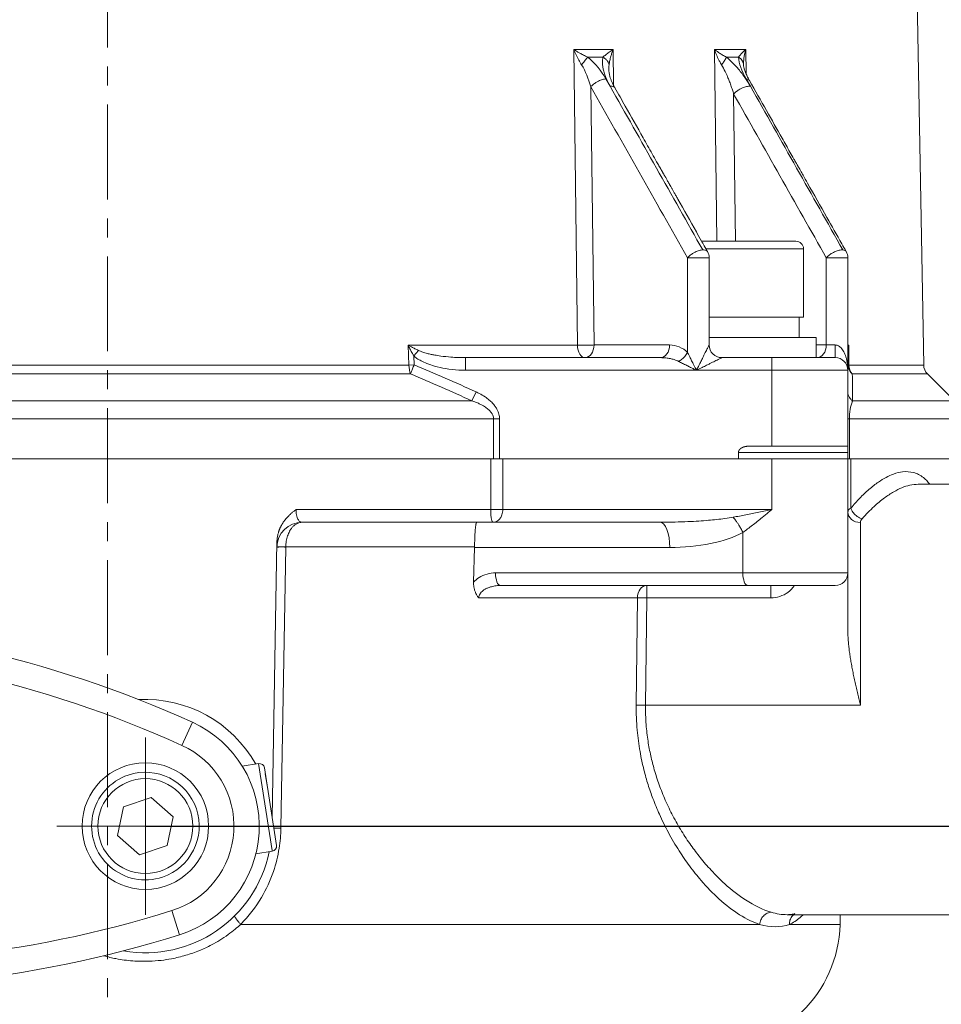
# Model space of a CAD drawing. Header units: millimetres. Extents: x -104 to 382, y -287 to 234.
# Tile 38 of 46: x -7 to 66, y 38 to 116. Entities that reach past the tile are written whole.
import ezdxf

# ---------------------------------------------------------------- set-up
doc = ezdxf.new("R2010")
doc.units = ezdxf.units.MM
for name, pattern in [('K5LT_AXLED', [12, 7.5, -1.5, 1.5, -1.5]), ('K5LT_BASIC', [0]), ('K5LT_THIN', [0])]:
    doc.linetypes.add(name, pattern=pattern)
doc.styles.add('KDIMTEXTSTYLE', font='GOST_AU.SHX', dxfattribs={"width": 0.96, "oblique": 15, "height": 5})
doc.dimstyles.new('KDIMSTYLE (1.00)', dxfattribs={"dimtxt": 5, "dimasz": 1, "dimexe": 2, "dimexo": 0, "dimgap": 1, "dimtad": 1, "dimtxsty": 'KDIMTEXTSTYLE', "dimsah": 1, "dimcen": 0, "dimdle": 1, "dimadec": 0, "dimazin": 0, "dimtfac": 0.667, "dimtmove": 0, "dimatfit": 3, "dimfxl": 1, "dimtvp": 1, "dimtolj": 1, "dimtzin": 0, "dimarcsym": 0})

# ---------------------------------------------------------------- blocks, each defined once
blk = doc.blocks.new('KDIMARROW_01')
blk.add_hatch(color=0).paths.add_polyline_path([(0, 0), (-5, 0.658), (-4.5, 0), (-5, -0.658)])
at = {"color": 0, "linetype": 'K5LT_THIN', "lineweight": 18}
for p, q in [((-4.5, 0), (-5, 0.658)), ((-5, 0.658), (0, 0)), ((0, 0), (-5, -0.658)), ((-5, -0.658), (-4.5, 0)), ((0, 0), (-1, 0))]:
    blk.add_line(p, q, dxfattribs=at)
blk = doc.blocks.new('U1')
at = {"color": 30, "linetype": 'K5LT_AXLED', "lineweight": 18, "true_color": 0xff8000}
for q in [(3, 59.5), (-4, 52.5), (10, 52.5), (3, 45.5)]:
    blk.add_line((3, 52.5), q, dxfattribs=at)

msp = doc.modelspace()

# ---------------------------------------------------------------- linework, layer by layer
at = {"color": 30, "linetype": 'K5LT_AXLED', "lineweight": 18, "true_color": 0xff8000}
msp.add_line((0, -18), (0, 217.5), dxfattribs=at)
at = {"color": 150, "linetype": 'K5LT_BASIC', "lineweight": 20, "true_color": 0x0080ff}
for p, q in [((62.49, 203.64), (64.493, 88.904)), ((39.615, 112.212), (39.615, 112.222)), ((39.617, 112.178), (39.616, 112.211)), ((50.251, 112.627), (50.251, 112.627)), ((50.252, 112.624), (50.251, 112.627)), ((50.252, 112.624), (50.251, 112.627)), ((50.252, 112.619), (50.252, 112.624)), ((50.253, 112.603), (50.252, 112.619)), ((50.729, 111.388), (50.729, 111.388)), ((40.096, 110.81), (40.096, 110.81)), ((46.945, 98.7), (47.5, 98.7)), ((54.4, 98.7), (46.945, 98.7)), ((55, 98.1), (55, 92.7)), ((47.409, 97.879), (47.411, 97.876)), ((47.54, 97.388), (47.54, 90.5)), ((58.369, 97.879), (58.37, 97.877)), ((58.5, 88.5), (58.5, 97.388)), ((55, 92.7), (47.54, 92.7)), ((54.65, 91.1), (54.65, 92.7)), ((56, 91.1), (47.54, 91.1)), ((56, 89.5), (56, 91.1)), ((43.711, 89.5), (28.298, 89.5)), ((52.5, 89.5), (48.54, 89.5)), ((57.5, 89.5), (52.5, 89.5)), ((58.5, 88.5), (58.5, 88.921)), ((58.5, 88.5), (58.5, 88.501)), ((58.5, 82.5), (58.5, 88.5)), ((64.786, 88.214), (66.914, 86.086)), ((50.615, 82.5), (52.5, 82.5)), ((52.5, 82.5), (58.5, 82.5)), ((58.5, 82), (58.5, 82.5)), ((49.852, 81.5), (49.852, 82)), ((58.5, 82), (58.5, 81.5)), ((31.242, 81.5), (30.283, 81.5)), ((49.852, 81.5), (52.5, 81.5)), ((52.5, 81.5), (58.5, 81.5)), ((58.5, 81.5), (58.5, 77.5)), ((58.745, 81.5), (58.5, 81.5)), ((64.045, 79.498), (64.052, 79.498)), ((64.045, 79.498), (64.045, 79.498)), ((66.874, 79.5), (64.052, 79.5)), ((58.5, 77.302), (58.5, 77.5)), ((58.5, 77.5), (58.5, 77.5)), ((58.5, 77.5), (58.5, 72.5)), ((15.386, 76.5), (30.467, 76.5)), ((30.467, 76.5), (43.666, 76.5)), ((13.393, 74.944), (13.013, 53.185)), ((28.93, 71.769), (29.012, 74.5)), ((58.5, 67.969), (58.5, 72.5)), ((31.047, 71.5), (50.587, 71.5)), ((50.587, 71.5), (52.596, 71.5)), ((52.596, 71.5), (52.596, 71.5)), ((52.596, 71.5), (52.596, 71.5)), ((52.596, 71.5), (52.596, 71.5)), ((52.596, 71.5), (52.596, 71.5)), ((52.596, 71.5), (52.596, 71.5)), ((52.596, 71.5), (52.597, 71.5)), ((52.597, 71.5), (57.5, 71.5)), ((11.949, 57.432), (10.656, 57.231)), ((13.357, 50.972), (12.406, 57.098)), ((12.477, 56.638), (12.616, 55.745)), ((1.27, 54.029), (3.459, 54.763)), ((3.459, 54.763), (5.19, 53.234)), ((0.81, 51.766), (1.27, 54.029)), ((5.19, 53.234), (4.73, 50.971)), ((2.541, 50.237), (0.81, 51.766)), ((4.73, 50.971), (2.541, 50.237)), ((13.023, 50.515), (11.731, 50.314)), ((53.696, 45.501), (53.696, 45.501)), ((74, 45.5), (53.696, 45.5)), ((57.886, 44.738), (57.906, 45.5))]:
    msp.add_line(p, q, dxfattribs=at)
at = {"color": 7, "linetype": 'K5LT_THIN', "lineweight": 18}
for p, q in [((39.95, 113.839), (36.848, 113.839)), ((36.848, 113.839), (37.138, 90.483)), ((39.985, 111.018), (39.95, 113.839)), ((47.964, 113.839), (48.152, 98.7)), ((50.436, 113.839), (47.964, 113.839)), ((50.46, 111.92), (50.436, 113.839)), ((37.947, 113.234), (39.155, 113.234)), ((48.907, 113.234), (49.869, 113.234)), ((39.615, 112.212), (39.615, 112.222)), ((39.616, 112.178), (39.615, 112.212)), ((50.252, 112.624), (50.251, 112.627)), ((50.252, 112.624), (50.251, 112.627)), ((50.252, 112.619), (50.252, 112.624)), ((50.252, 112.603), (50.252, 112.619)), ((39.713, 110.944), (39.386, 111.521)), ((50.471, 111.521), (50.797, 110.944)), ((50.729, 111.388), (50.729, 111.388)), ((38.446, 90.5), (38.192, 110.898)), ((40.096, 110.81), (40.096, 110.81)), ((40.096, 110.81), (40.096, 110.81)), ((49.622, 98.7), (49.478, 110.321)), ((47.284, 98.1), (55, 98.1)), ((45.833, 89.914), (45.833, 97.388)), ((45.833, 97.388), (47.54, 97.388)), ((47.409, 97.879), (47.411, 97.876)), ((56.793, 90.5), (56.793, 97.388)), ((56.793, 97.388), (58.5, 97.388)), ((58.369, 97.879), (58.37, 97.877)), ((37.138, 90.483), (23.758, 90.483)), ((23.758, 90.483), (23.825, 88.904)), ((44.419, 90.5), (38.446, 90.5)), ((56.793, 90.5), (56, 90.5)), ((57.5, 90.5), (56.793, 90.5)), ((57.5, 90.5), (57.5, 89.5)), ((58.586, 90.483), (58.5, 90.483)), ((58.586, 88.904), (58.586, 90.483)), ((24.577, 90.073), (24.2, 89.645)), ((24.231, 88.921), (24.2, 89.645)), ((28.298, 89.5), (28.298, 88.5)), ((52.5, 89.5), (52.5, 88.5)), ((23.825, 88.904), (-31.825, 88.904)), ((24.231, 88.921), (23.825, 88.904)), ((64.493, 88.904), (58.586, 88.904)), ((-31.944, 88.214), (23.944, 88.214)), ((28.298, 88.5), (46.54, 88.5)), ((46.54, 88.5), (52.5, 88.5)), ((52.5, 88.5), (58.5, 88.5)), ((52.5, 82.5), (52.5, 88.5)), ((58.854, 88.214), (64.786, 88.214)), ((29.126, 86.793), (28.799, 86.086)), ((28.799, 86.086), (-36.799, 86.086)), ((66.914, 86.086), (58.873, 86.086)), ((-38.503, 84.672), (30.503, 84.672)), ((30.986, 84.672), (30.503, 84.672)), ((30.503, 84.672), (30.503, 81.5)), ((30.986, 81.5), (30.986, 84.672)), ((58.5, 84.672), (58.624, 84.672)), ((58.624, 81.5), (58.624, 84.672)), ((58.624, 84.672), (67.5, 84.672)), ((49.852, 82), (58.5, 82)), ((-38.283, 81.5), (30.283, 81.5)), ((30.283, 81.5), (30.283, 77.5)), ((31.242, 77.5), (31.242, 81.5)), ((31.242, 81.5), (49.852, 81.5)), ((52.5, 81.5), (52.5, 77.5)), ((58.745, 81.5), (67.5, 81.5)), ((58.745, 77.623), (58.745, 81.5)), ((64.045, 79.498), (64.045, 79.498)), ((64.045, 79.498), (64.052, 79.498)), ((30.283, 77.5), (14.909, 77.5)), ((31.242, 77.5), (30.283, 77.5)), ((52.5, 77.5), (31.242, 77.5)), ((58.5, 77.5), (58.5, 77.491)), ((59.5, 62.055), (59.5, 76.48)), ((50.204, 75.688), (50.204, 72.5)), ((13.713, 52.334), (14.097, 74.544)), ((14.097, 74.544), (14.097, 74.552)), ((14.097, 74.552), (29.013, 74.552)), ((29.012, 74.5), (44.431, 74.5)), ((50.204, 72.5), (30.664, 72.5)), ((58.5, 72.5), (50.204, 72.5)), ((42.609, 70.526), (42.609, 71.5)), ((52.409, 70.526), (52.409, 71.5)), ((29.334, 70.526), (41.876, 70.526)), ((41.876, 70.526), (41.778, 62.055)), ((42.512, 62.055), (42.609, 70.526)), ((42.609, 70.526), (52.409, 70.526)), ((59.5, 62.055), (42.512, 62.055)), ((6.714, 60.698), (5.888, 58.876)), ((11.949, 57.432), (13.013, 50.581)), ((13.013, 50.581), (13.023, 50.515)), ((5.101, 45.823), (5.701, 43.915)), ((53.696, 45.501), (53.696, 45.501)), ((10.534, 44.738), (51.533, 44.738)), ((53.885, 44.738), (57.886, 44.738))]:
    msp.add_line(p, q, dxfattribs=at)
at = {"color": 150, "linetype": 'K5LT_BASIC', "lineweight": 20, "true_color": 0x0080ff}
msp.add_circle((3, 52.5), 5, dxfattribs=at)
at = {"color": 7, "linetype": 'K5LT_THIN', "lineweight": 18}
msp.add_circle((3, 52.5), 3.75, dxfattribs=at)
at = {"color": 150, "linetype": 'K5LT_BASIC', "lineweight": 20, "true_color": 0x0080ff}
for centre, radius, start, end in [((54.4, 98.1), 0.6, 0, 90), ((46.54, 97.388), 1, 0, 29.47203), ((57.5, 97.388), 1, 0, 29.47316), ((48.54, 90.5), 1, 180, 270), ((57.5, 88.5), 1, 0, 90), ((65.493, 88.921), 1, 181, 225), ((57.5, 77.5), 1, 359.50349, 0), ((15.386, 74.5), 2, 90, 179), ((57.5, 72.5), 1, 270, 0), ((-30.424, -21.282), 90, 65.62914, 112.29364), ((3, 52.5), 10, 29.31616, 92.97229), ((3, 52.5), 9, 287.46619, 65.62914), ((12.01, 57.037), 0.4, 8.82885, 98.82885), ((3, 52.5), 4.25, 108.5289, 288.5289), ((3, 52.5), 4.25, 288.5289, 108.5289), ((-21.312, 129.765), 90, 240.80169, 287.46619), ((12.962, 50.91), 0.4, 278.82885, 8.82885), ((3, 52.5), 10, 260.12305, 348.34153), ((47.89, 45), 10, 270, 358.5)]:
    msp.add_arc(centre, radius, start, end, dxfattribs=at)
at = {"color": 7, "linetype": 'K5LT_THIN', "lineweight": 18}
for centre, radius, start, end in [((-30.424, -21.282), 88, 65.62914, 112.29364), ((3, 52.5), 7, 287.46619, 65.62914), ((-21.312, 129.765), 88, 240.80169, 287.46619)]:
    msp.add_arc(centre, radius, start, end, dxfattribs=at)
for centre, major_axis, ratio, start_param, end_param in [((37.739, 90.5), (0, -1), 0.600859, 4.729842, 6.283185), ((37.739, 90.5), (0, 1), 0.707107, 3.141593, 4.712389), ((43.711, 90.5), (0, 1), 0.707107, 3.141593, 4.712389), ((56.086, 90.5), (0, 1), 0.707107, 3.141593, 4.712389), ((24.231, 88.921), (0, -1), 0.406246, 4.729842, 5.497787), ((59.5, 88.921), (-1, 0), 0.042927, 0, 0.418684), ((59.5, 88.921), (-1, 0), 0.926468, 0, 0.868295), ((59.5, 88.921), (-1, 0), 0.042927, 0, 0.418684), ((59.5, 88.921), (0, -1), 0.913764, 4.729842, 5.497787), ((59.5, 77.302), (1, 0), 0.822337, 3.141593, 4.712389), ((43.666, 74.5), (0, 2), 0.382683, 4.712389, 6.283185), ((31.047, 72.5), (0, -1), 0.382683, 4.712389, 6.283185), ((50.587, 72.5), (0, -1), 0.382683, 4.712389, 6.283185), ((42.609, 70.5), (0, 1), 0.733298, 0, 1.544616)]:
    msp.add_ellipse(centre, major_axis=major_axis, ratio=ratio, start_param=start_param, end_param=end_param, dxfattribs=at)
for points in [[(36.848, 113.839), (36.904, 113.699), (37.027, 113.417), (37.235, 113.005), (37.386, 112.747), (37.465, 112.624)], [(39.95, 113.839), (39.844, 113.769), (39.639, 113.629), (39.368, 113.423), (39.219, 113.295), (39.155, 113.234)], [(50.436, 113.839), (50.353, 113.769), (50.196, 113.629), (50.002, 113.423), (49.906, 113.295), (49.869, 113.234)], [(39.386, 111.521), (39.041, 112.129), (38.565, 112.754), (37.947, 113.234)], [(49.869, 113.234), (49.873, 112.754), (50.127, 112.129), (50.471, 111.521)], [(37.465, 112.624), (37.774, 112.14), (38.016, 111.511), (38.192, 110.898)], [(38.192, 110.898), (39.466, 108.647), (42.014, 104.144), (44.56, 99.64), (45.833, 97.388)], [(47.037, 98.01), (44.597, 102.322), (42.156, 106.634), (39.713, 110.944)], [(58.105, 98.01), (55.67, 102.322), (53.234, 106.634), (50.797, 110.944)], [(49.478, 110.321), (50.698, 108.166), (53.137, 103.856), (55.574, 99.544), (56.793, 97.388)], [(45.833, 89.914), (45.462, 90.284), (44.942, 90.5), (44.419, 90.5)], [(58.586, 90.483), (58.556, 90.446), (58.527, 90.409), (58.5, 90.372)], [(58.586, 90.483), (58.567, 90.388), (58.536, 90.199), (58.507, 89.918), (58.5, 89.735), (58.5, 89.645)], [(58.5, 89.645), (58.5, 89.735), (58.507, 89.918), (58.536, 90.199), (58.567, 90.388), (58.586, 90.483)], [(29.126, 86.793), (28.317, 87.162), (26.698, 87.9), (25.053, 88.581), (24.231, 88.921)], [(23.944, 88.214), (25.579, 87.544), (27.197, 86.833), (28.799, 86.086)], [(58.873, 86.086), (58.867, 86.833), (58.86, 87.544), (58.854, 88.214)], [(52.5, 77.5), (52.158, 77.43), (51.47, 77.29), (50.442, 77.084), (49.769, 76.956), (49.439, 76.896)], [(58.745, 77.623), (58.58, 77.525), (58.5, 77.415), (58.5, 77.302)], [(58.5, 77.302), (58.5, 77.415), (58.58, 77.525), (58.745, 77.623)], [(59.5, 76.48), (59.5, 76.586), (59.54, 76.69), (59.622, 76.782)], [(44.431, 74.5), (46.658, 74.5), (48.859, 74.953), (50.204, 75.688)], [(53.696, 45.501), (53.292, 45.501), (52.868, 45.569), (52.43, 45.7)], [(51.533, 44.738), (52.388, 44.487), (53.189, 44.478), (53.885, 44.738)]]:
    msp.add_open_spline(points, degree=3, dxfattribs=at)
for points, knots in [([(37.947, 113.234), (37.836, 113.288), (37.626, 113.394), (37.353, 113.541), (37.152, 113.657), (37.024, 113.732), (36.944, 113.78), (36.892, 113.812), (36.862, 113.83), (36.848, 113.839)], [0, 0, 0, 0, 0.295129, 0.552054, 0.728784, 0.848822, 0.912169, 0.957661, 1, 1, 1, 1]), ([(48.907, 113.234), (48.805, 113.288), (48.617, 113.394), (48.381, 113.543), (48.21, 113.659), (48.104, 113.735), (48.039, 113.782), (47.998, 113.813), (47.975, 113.831), (47.964, 113.839)], [0, 0, 0, 0, 0.296047, 0.554808, 0.733118, 0.853421, 0.915718, 0.95963, 1, 1, 1, 1]), ([(50.251, 112.627), (50.25, 112.749), (50.262, 112.983), (50.312, 113.32), (50.366, 113.573), (50.408, 113.738), (50.429, 113.812), (50.436, 113.839)], [0.0027226, 0.0027226, 0.0027226, 0.0027226, 0.3333333, 0.6077381, 0.8240841, 0.9351952, 1, 1, 1, 1]), ([(37.465, 112.624), (37.521, 112.695), (37.623, 112.825), (37.754, 112.992), (37.848, 113.11), (37.909, 113.186), (37.937, 113.221), (37.947, 113.234)], [0, 0, 0, 0, 0.302148, 0.554507, 0.767915, 0.910212, 1, 1, 1, 1]), ([(39.155, 113.234), (39.117, 113.095), (39.092, 112.832), (39.136, 112.45), (39.216, 112.096), (39.337, 111.723), (39.507, 111.327), (39.644, 111.065), (39.713, 110.944)], [0, 0, 0, 0, 0.220313, 0.37996, 0.508042, 0.674253, 0.847939, 1, 1, 1, 1]), ([(39.636, 112.627), (39.626, 112.676), (39.595, 112.777), (39.509, 112.932), (39.387, 113.07), (39.26, 113.171), (39.184, 113.218), (39.155, 113.234)], [0, 0, 0, 0, 0.210267, 0.430793, 0.692342, 0.885497, 1, 1, 1, 1]), ([(48.521, 112.627), (48.576, 112.698), (48.67, 112.827), (48.779, 112.994), (48.847, 113.112), (48.886, 113.187), (48.901, 113.222), (48.907, 113.234)], [0, 0, 0, 0, 0.302879, 0.556119, 0.770243, 0.911808, 1, 1, 1, 1]), ([(50.797, 110.944), (50.685, 111.142), (50.479, 111.473), (50.154, 111.925), (49.831, 112.331), (49.426, 112.781), (49.096, 113.083), (48.907, 113.234)], [0, 0, 0, 0, 0.24814, 0.411086, 0.563723, 0.760028, 1, 1, 1, 1]), ([(50.251, 112.627), (50.251, 112.675), (50.237, 112.775), (50.178, 112.93), (50.078, 113.069), (49.966, 113.17), (49.896, 113.218), (49.869, 113.234)], [0.0034033, 0.0034033, 0.0034033, 0.0034033, 0.2096508, 0.4291625, 0.6899018, 0.8834679, 1, 1, 1, 1]), ([(39.615, 112.222), (39.615, 112.28), (39.616, 112.42), (39.626, 112.552), (39.636, 112.627)], [0.8026265, 0.8026265, 0.8026265, 0.8026265, 0.8823477, 1, 1, 1, 1]), ([(48.521, 112.627), (48.622, 112.466), (48.787, 112.16), (48.983, 111.725), (49.131, 111.36), (49.258, 111.016), (49.376, 110.663), (49.447, 110.431), (49.478, 110.321)], [0, 0, 0, 0, 0.25322, 0.436371, 0.565405, 0.712617, 0.8628, 1, 1, 1, 1]), ([(38.192, 110.898), (38.235, 110.947), (38.324, 111.034), (38.462, 111.143), (38.581, 111.224), (38.693, 111.29), (38.82, 111.356), (38.968, 111.421), (39.127, 111.474), (39.268, 111.507), (39.351, 111.518), (39.386, 111.521)], [0, 0, 0, 0, 0.158579, 0.282531, 0.371855, 0.452669, 0.544611, 0.661574, 0.787926, 0.905366, 1, 1, 1, 1]), ([(50.729, 111.388), (50.719, 111.405), (50.688, 111.445), (50.609, 111.496), (50.523, 111.516), (50.471, 111.521)], [0.6095726, 0.6095726, 0.6095726, 0.6095726, 0.6992381, 0.8389659, 1, 1, 1, 1]), ([(40.096, 110.81), (40.092, 110.817), (40.073, 110.846), (40.024, 110.892), (39.934, 110.93), (39.826, 110.947), (39.75, 110.946), (39.713, 110.944)], [0.5427104, 0.5427104, 0.5427104, 0.5427104, 0.5763552, 0.6825489, 0.8079739, 0.9118532, 1, 1, 1, 1]), ([(49.478, 110.321), (49.529, 110.379), (49.637, 110.482), (49.809, 110.611), (49.952, 110.699), (50.073, 110.763), (50.195, 110.819), (50.335, 110.872), (50.491, 110.917), (50.651, 110.945), (50.751, 110.948), (50.797, 110.944)], [0, 0, 0, 0, 0.166185, 0.299336, 0.399452, 0.469063, 0.547839, 0.644845, 0.75141, 0.872816, 1, 1, 1, 1]), ([(45.833, 97.388), (45.876, 97.436), (45.965, 97.524), (46.104, 97.633), (46.224, 97.714), (46.335, 97.78), (46.46, 97.845), (46.607, 97.909), (46.766, 97.963), (46.913, 97.997), (46.999, 98.008), (47.037, 98.01)], [0, 0, 0, 0, 0.157378, 0.280755, 0.370133, 0.450225, 0.539851, 0.653897, 0.779051, 0.89938, 1, 1, 1, 1]), ([(47.037, 98.01), (47.097, 98.014), (47.201, 98.009), (47.312, 97.972), (47.375, 97.926), (47.401, 97.893), (47.409, 97.879)], [0, 0, 0, 0, 0.1475253, 0.2768121, 0.3820055, 0.4489276, 0.4489276, 0.4489276, 0.4489276]), ([(56.793, 97.388), (56.842, 97.443), (56.946, 97.543), (57.108, 97.665), (57.247, 97.753), (57.372, 97.821), (57.509, 97.885), (57.659, 97.941), (57.818, 97.986), (57.951, 98.008), (58.045, 98.013), (58.089, 98.011), (58.105, 98.01)], [0, 0, 0, 0, 0.161989, 0.292058, 0.380641, 0.461933, 0.549963, 0.658608, 0.769019, 0.883456, 0.9574, 1, 1, 1, 1]), ([(58.105, 98.01), (58.17, 98.005), (58.269, 97.98), (58.341, 97.922), (58.365, 97.886), (58.369, 97.879)], [0, 0, 0, 0, 0.1959646, 0.3532989, 0.3926774, 0.3926774, 0.3926774, 0.3926774]), ([(24.577, 90.073), (24.485, 90.116), (24.3, 90.206), (24.057, 90.328), (23.876, 90.421), (23.787, 90.467), (23.758, 90.483)], [0, 0, 0, 0, 0.333333, 0.666667, 0.888889, 1, 1, 1, 1]), ([(23.758, 90.483), (23.804, 90.388), (23.898, 90.199), (24.03, 89.949), (24.131, 89.765), (24.183, 89.675), (24.2, 89.645)], [0, 0, 0, 0, 0.333333, 0.666667, 0.888889, 1, 1, 1, 1]), ([(37.138, 90.483), (37.229, 90.483), (37.409, 90.484), (37.663, 90.487), (37.853, 90.489), (38.004, 90.491), (38.153, 90.494), (38.306, 90.497), (38.401, 90.499), (38.446, 90.5)], [0, 0, 0, 0, 0.236991, 0.41968, 0.536549, 0.634566, 0.742097, 0.867393, 1, 1, 1, 1]), ([(24.2, 89.645), (24.284, 89.576), (24.368, 89.507), (24.562, 89.372), (24.674, 89.307), (24.932, 89.168), (25.085, 89.102), (25.437, 88.958), (25.643, 88.891), (26.134, 88.747), (26.427, 88.682), (27.061, 88.572), (27.408, 88.535), (27.935, 88.505), (28.116, 88.502), (28.298, 88.5)], [0, 0, 0, 0, 0.075414, 0.075414, 0.16461, 0.16461, 0.278635, 0.278635, 0.428165, 0.428165, 0.634559, 0.634559, 0.874073, 0.874073, 1, 1, 1, 1]), ([(28.298, 89.5), (27.917, 89.5), (27.257, 89.523), (26.442, 89.609), (25.925, 89.691), (25.567, 89.76), (25.249, 89.834), (24.905, 89.934), (24.684, 90.021), (24.577, 90.073)], [0, 0, 0, 0, 0.29698, 0.507202, 0.632191, 0.707144, 0.795071, 0.892304, 1, 1, 1, 1]), ([(43.711, 89.5), (43.852, 89.5), (44.113, 89.486), (44.47, 89.43), (44.755, 89.357), (44.968, 89.281), (45.08, 89.23), (45.126, 89.207)], [0, 0, 0, 0, 0.267804, 0.499427, 0.710511, 0.877369, 1, 1, 1, 1]), ([(45.833, 89.914), (45.804, 89.856), (45.739, 89.748), (45.628, 89.604), (45.512, 89.481), (45.392, 89.376), (45.261, 89.281), (45.171, 89.23), (45.126, 89.207)], [0, 0, 0, 0, 0.203495, 0.381399, 0.526978, 0.685297, 0.840726, 1, 1, 1, 1]), ([(23.944, 88.214), (23.961, 88.254), (23.994, 88.339), (24.051, 88.478), (24.108, 88.619), (24.168, 88.766), (24.21, 88.869), (24.231, 88.921)], [0, 0, 0, 0, 0.231995, 0.436691, 0.616257, 0.804026, 1, 1, 1, 1]), ([(30.986, 84.672), (30.984, 84.73), (30.982, 84.789), (30.966, 84.909), (30.954, 84.97), (30.92, 85.098), (30.898, 85.164), (30.843, 85.301), (30.808, 85.372), (30.726, 85.52), (30.676, 85.597), (30.561, 85.756), (30.492, 85.838), (30.343, 85.999), (30.259, 86.077), (30.067, 86.242), (29.953, 86.324), (29.693, 86.5), (29.539, 86.586), (29.3, 86.711), (29.213, 86.752), (29.126, 86.793)], [0, 0, 0, 0, 0.05953, 0.05953, 0.123623, 0.123623, 0.194109, 0.194109, 0.27338, 0.27338, 0.364484, 0.364484, 0.470399, 0.470399, 0.585924, 0.585924, 0.727038, 0.727038, 0.903316, 0.903316, 1, 1, 1, 1]), ([(58.5, 86.793), (58.5, 86.711), (58.524, 86.561), (58.611, 86.367), (58.712, 86.229), (58.802, 86.141), (58.853, 86.101), (58.873, 86.086)], [0, 0, 0, 0, 0.303121, 0.556783, 0.771445, 0.912768, 1, 1, 1, 1]), ([(28.799, 86.086), (28.898, 86.053), (29.095, 85.983), (29.366, 85.87), (29.599, 85.754), (29.783, 85.646), (29.936, 85.542), (30.075, 85.432), (30.214, 85.3), (30.346, 85.141), (30.445, 84.966), (30.494, 84.806), (30.503, 84.711), (30.503, 84.672)], [0, 0, 0, 0, 0.119786, 0.239572, 0.342904, 0.429782, 0.500207, 0.575134, 0.654563, 0.748898, 0.853637, 0.940806, 1, 1, 1, 1]), ([(58.624, 84.672), (58.624, 84.748), (58.628, 84.889), (58.641, 85.077), (58.658, 85.228), (58.675, 85.354), (58.694, 85.471), (58.72, 85.603), (58.757, 85.758), (58.803, 85.906), (58.843, 86.015), (58.866, 86.068), (58.873, 86.086)], [0, 0, 0, 0, 0.116396, 0.217603, 0.303621, 0.374527, 0.44551, 0.529752, 0.651918, 0.812008, 0.936283, 1, 1, 1, 1]), ([(64.98, 79.5), (64.819, 79.707), (64.419, 80.115), (63.708, 80.476), (62.903, 80.532), (62.164, 80.351), (61.523, 80.061), (60.88, 79.668), (60.179, 79.122), (59.448, 78.426), (58.972, 77.895), (58.745, 77.623)], [0.4493707, 0.4493707, 0.4493707, 0.4493707, 0.5105948, 0.592576, 0.6737396, 0.7375128, 0.7849662, 0.8327036, 0.8911871, 0.9477245, 1, 1, 1, 1]), ([(59.622, 76.782), (59.936, 77.132), (60.528, 77.732), (61.369, 78.426), (62.107, 78.911), (62.78, 79.244), (63.424, 79.45), (63.838, 79.498), (64.045, 79.498)], [0, 0, 0, 0, 0.0711092, 0.1332741, 0.1902628, 0.2420754, 0.295036, 0.3516161, 0.3516161, 0.3516161, 0.3516161]), ([(15.386, 76.5), (15.351, 76.5), (15.287, 76.512), (15.2, 76.558), (15.123, 76.63), (15.05, 76.732), (14.981, 76.883), (14.93, 77.082), (14.906, 77.298), (14.906, 77.437), (14.909, 77.5)], [0, 0, 0, 0, 0.123876, 0.232446, 0.334849, 0.447531, 0.576696, 0.738234, 0.881403, 1, 1, 1, 1]), ([(30.283, 77.5), (30.283, 77.4), (30.288, 77.226), (30.304, 77.013), (30.322, 76.867), (30.342, 76.752), (30.367, 76.647), (30.399, 76.561), (30.433, 76.51), (30.457, 76.5), (30.467, 76.5)], [0, 0, 0, 0, 0.188111, 0.329499, 0.434212, 0.524544, 0.630141, 0.764906, 0.891531, 1, 1, 1, 1]), ([(30.467, 76.5), (30.535, 76.5), (30.661, 76.522), (30.826, 76.605), (30.947, 76.708), (31.039, 76.818), (31.114, 76.941), (31.181, 77.096), (31.23, 77.287), (31.242, 77.427), (31.242, 77.5)], [0, 0, 0, 0, 0.169244, 0.314872, 0.436884, 0.529347, 0.623031, 0.734783, 0.862824, 1, 1, 1, 1]), ([(50.204, 75.688), (50.452, 75.869), (50.957, 76.252), (51.642, 76.8), (52.158, 77.22), (52.415, 77.43), (52.5, 77.5)], [0, 0, 0, 0, 0.333333, 0.666667, 0.888889, 1, 1, 1, 1]), ([(59.622, 76.782), (59.53, 76.805), (59.364, 76.871), (59.157, 77.01), (59.003, 77.155), (58.885, 77.306), (58.798, 77.463), (58.759, 77.571), (58.745, 77.623)], [0, 0, 0, 0, 0.233359, 0.418895, 0.571876, 0.716011, 0.863809, 1, 1, 1, 1]), ([(14.097, 74.552), (14.099, 74.66), (14.113, 74.853), (14.155, 75.112), (14.208, 75.323), (14.273, 75.519), (14.352, 75.705), (14.452, 75.889), (14.576, 76.067), (14.73, 76.233), (14.911, 76.37), (15.094, 76.456), (15.256, 76.494), (15.347, 76.5), (15.386, 76.5)], [0, 0, 0, 0, 0.093309, 0.167235, 0.232069, 0.295029, 0.367676, 0.439715, 0.525018, 0.624475, 0.731318, 0.848955, 0.93626, 1, 1, 1, 1]), ([(49.439, 76.896), (49.239, 76.86), (48.83, 76.795), (48.164, 76.714), (47.471, 76.648), (46.714, 76.592), (45.834, 76.544), (44.808, 76.509), (44.061, 76.5), (43.666, 76.5)], [0, 0, 0, 0, 0.148486, 0.279018, 0.398861, 0.527239, 0.664679, 0.82269, 1, 1, 1, 1]), ([(50.204, 75.688), (50.155, 75.793), (50.057, 75.988), (49.907, 76.247), (49.765, 76.469), (49.636, 76.65), (49.526, 76.792), (49.464, 76.867), (49.439, 76.896)], [0, 0, 0, 0, 0.238041, 0.439553, 0.604534, 0.777736, 0.909558, 1, 1, 1, 1]), ([(13.386, 74.535), (13.386, 74.537), (13.407, 74.54), (13.476, 74.543), (13.552, 74.544), (13.638, 74.545), (13.753, 74.546), (13.908, 74.545), (14.031, 74.544), (14.097, 74.544)], [0.0021531, 0.0021531, 0.0021531, 0.0021531, 0.2020298, 0.3562459, 0.4626483, 0.5631221, 0.6876164, 0.8363605, 1, 1, 1, 1]), ([(13.387, 74.552), (13.387, 74.554), (13.399, 74.556), (13.447, 74.557), (13.517, 74.558), (13.612, 74.559), (13.728, 74.558), (13.852, 74.557), (13.975, 74.555), (14.057, 74.553), (14.097, 74.552)], [0, 0, 0, 0, 0.14557, 0.274586, 0.397496, 0.533983, 0.669796, 0.794487, 0.899804, 1, 1, 1, 1]), ([(30.664, 72.5), (30.214, 72.5), (29.574, 72.327), (29.061, 71.907), (28.93, 71.769)], [0, 0, 0, 0, 0.7126761, 0.9999847, 0.9999847, 0.9999847, 0.9999847]), ([(29.334, 70.526), (29.336, 70.585), (29.36, 70.695), (29.435, 70.843), (29.537, 70.974), (29.668, 71.094), (29.838, 71.209), (30.039, 71.309), (30.296, 71.402), (30.634, 71.479), (30.9, 71.5), (31.047, 71.5)], [0, 0, 0, 0, 0.103725, 0.19435, 0.271875, 0.363771, 0.457964, 0.560637, 0.666316, 0.814831, 1, 1, 1, 1]), ([(52.409, 70.526), (52.895, 70.526), (53.643, 70.766), (54.139, 71.295), (54.273, 71.5)], [0, 0, 0, 0, 0.4285717, 0.6563972, 0.6563972, 0.6563972, 0.6563972]), ([(41.876, 70.526), (41.905, 70.527), (41.959, 70.527), (42.037, 70.528), (42.098, 70.528), (42.145, 70.528), (42.187, 70.529), (42.224, 70.528), (42.257, 70.528), (42.285, 70.529), (42.311, 70.528), (42.335, 70.528), (42.357, 70.528), (42.374, 70.528), (42.388, 70.528), (42.401, 70.528), (42.416, 70.527), (42.434, 70.527), (42.454, 70.526), (42.472, 70.527), (42.485, 70.528), (42.495, 70.528), (42.503, 70.527), (42.513, 70.527), (42.525, 70.526), (42.538, 70.527), (42.551, 70.527), (42.561, 70.527), (42.569, 70.527), (42.576, 70.526), (42.582, 70.527), (42.589, 70.528), (42.594, 70.528), (42.599, 70.528), (42.603, 70.528), (42.606, 70.527), (42.608, 70.527), (42.609, 70.526)], [0, 0, 0, 0, 0.153887, 0.273412, 0.352795, 0.416521, 0.470793, 0.523122, 0.56513, 0.60049, 0.630933, 0.6644, 0.692183, 0.713711, 0.728748, 0.744094, 0.762799, 0.784606, 0.811796, 0.83412, 0.851299, 0.860543, 0.869446, 0.881962, 0.896786, 0.913474, 0.92956, 0.942438, 0.952883, 0.959305, 0.967716, 0.974458, 0.980646, 0.98625, 0.99131, 0.995778, 1, 1, 1, 1]), ([(41.778, 62.055), (41.771, 61.397), (41.82, 60.157), (42.047, 58.443), (42.356, 57.006), (42.708, 55.77), (43.115, 54.594), (43.641, 53.318), (44.33, 51.927), (45.136, 50.566), (46.01, 49.308), (47.06, 47.994), (48.393, 46.619), (49.967, 45.41), (51.024, 44.903), (51.533, 44.738)], [0, 0, 0, 0, 0.072834, 0.137396, 0.193687, 0.241068, 0.287809, 0.342622, 0.411343, 0.486534, 0.554892, 0.628033, 0.739206, 0.868799, 1, 1, 1, 1]), ([(42.512, 62.055), (42.449, 62.056), (42.32, 62.057), (42.128, 62.058), (41.941, 62.057), (41.829, 62.056), (41.778, 62.055)], [0, 0, 0, 0, 0.232113, 0.469425, 0.725387, 1, 1, 1, 1]), ([(52.43, 45.7), (51.787, 45.893), (50.576, 46.475), (48.958, 47.73), (47.759, 48.922), (46.866, 49.958), (46.084, 50.99), (45.356, 52.087), (44.677, 53.275), (44.084, 54.502), (43.593, 55.727), (43.211, 56.901), (42.917, 58.05), (42.693, 59.24), (42.538, 60.58), (42.506, 61.541), (42.512, 62.055)], [0, 0, 0, 0, 2.779975, 4.966994, 6.397668, 7.547448, 8.580689, 9.650554, 10.711098, 11.734923, 12.676848, 13.548716, 14.320299, 15.109076, 15.989643, 17, 17, 17, 17]), ([(10.534, 44.738), (11.157, 45.37), (12.167, 46.684), (13.135, 48.774), (13.6, 50.649), (13.704, 51.806), (13.713, 52.334)], [0, 0, 0, 0, 0.321184, 0.590025, 0.812247, 1, 1, 1, 1]), ([(13.146, 52.334), (13.153, 52.335), (13.184, 52.335), (13.251, 52.336), (13.366, 52.336), (13.521, 52.336), (13.645, 52.335), (13.713, 52.334)], [0.4282418, 0.4282418, 0.4282418, 0.4282418, 0.4614673, 0.5614658, 0.6853293, 0.8345772, 1, 1, 1, 1]), ([(10.062, 45.42), (10.053, 45.411), (10.051, 45.378), (10.085, 45.302), (10.134, 45.222), (10.193, 45.138), (10.273, 45.033), (10.386, 44.899), (10.48, 44.795), (10.534, 44.738)], [0, 0, 0, 0, 0.189294, 0.347378, 0.459245, 0.566081, 0.68136, 0.829325, 1, 1, 1, 1]), ([(52.43, 45.7), (52.359, 45.695), (52.23, 45.668), (52.063, 45.593), (51.93, 45.503), (51.816, 45.396), (51.711, 45.261), (51.621, 45.098), (51.559, 44.921), (51.538, 44.798), (51.533, 44.738)], [0, 0, 0, 0, 0.158423, 0.292531, 0.395228, 0.499597, 0.619146, 0.746868, 0.878322, 1, 1, 1, 1]), ([(54.214, 45.5), (54.198, 45.486), (54.147, 45.44), (54.067, 45.349), (53.986, 45.218), (53.926, 45.07), (53.89, 44.908), (53.883, 44.796), (53.885, 44.738)], [0.4404933, 0.4404933, 0.4404933, 0.4404933, 0.4828115, 0.5802953, 0.6811176, 0.7874407, 0.8903635, 1, 1, 1, 1]), ([(53.885, 44.738), (54.187, 44.863), (54.553, 45.096), (54.888, 45.423), (54.962, 45.5)], [0, 0, 0, 0, 0.1025416, 0.131905, 0.131905, 0.131905, 0.131905]), ([(-0.281, 42.257), (0.036, 42.168), (0.787, 41.99), (1.983, 41.83), (3.181, 41.803), (4.207, 41.88), (5.177, 42.029), (6.201, 42.277), (7.26, 42.649), (8.151, 43.064), (8.896, 43.487), (9.522, 43.904), (10.072, 44.329), (10.394, 44.609), (10.534, 44.738)], [0.3101629, 0.3101629, 0.3101629, 0.3101629, 0.3688513, 0.4478033, 0.5241321, 0.5809788, 0.6297634, 0.6980853, 0.7676726, 0.8292702, 0.8735526, 0.9214064, 0.964746, 1, 1, 1, 1])]:
    msp.add_open_spline(points, degree=3, knots=knots, dxfattribs=at)
at = {"color": 150, "linetype": 'K5LT_BASIC', "lineweight": 20, "true_color": 0x0080ff}
for points, knots in [([(39.636, 112.627), (39.65, 112.739), (39.689, 112.961), (39.77, 113.286), (39.858, 113.576), (39.919, 113.755), (39.95, 113.839)], [0, 0, 0, 0, 0.306512, 0.575655, 0.797877, 1, 1, 1, 1]), ([(47.964, 113.839), (48.01, 113.699), (48.114, 113.418), (48.28, 113.052), (48.421, 112.792), (48.496, 112.667), (48.521, 112.627)], [0, 0, 0, 0, 0.333333, 0.666667, 0.888889, 1, 1, 1, 1]), ([(40.096, 110.81), (40.086, 110.828), (40.076, 110.846), (40.052, 110.89), (40.038, 110.915), (40.015, 110.96), (40.005, 110.979), (39.988, 111.011), (39.982, 111.024), (39.968, 111.051), (39.962, 111.065), (39.95, 111.089), (39.944, 111.1), (39.928, 111.134), (39.918, 111.156), (39.89, 111.217), (39.872, 111.256), (39.825, 111.367), (39.797, 111.439), (39.746, 111.579), (39.723, 111.649), (39.7, 111.728), (39.697, 111.739), (39.682, 111.796), (39.669, 111.843), (39.648, 111.94), (39.638, 111.991), (39.625, 112.079), (39.621, 112.117), (39.618, 112.161), (39.617, 112.17), (39.617, 112.178), (39.617, 112.178), (39.616, 112.193), (39.615, 112.208), (39.615, 112.222)], [0, 0, 0, 0, 0.644695, 0.644695, 1.580692, 1.580692, 2.256979, 2.256979, 2.745618, 2.745618, 3.234256, 3.234256, 3.636629, 3.636629, 4.441374, 4.441374, 5.878379, 5.878379, 8.522501, 8.522501, 11.206273, 11.206273, 11.664495, 11.664495, 13.541376, 13.541376, 15.797047, 15.797047, 17.687701, 17.687701, 18.147784, 18.147784, 18.149797, 18.149797, 19, 19, 19, 19]), ([(50.729, 111.388), (50.677, 111.48), (50.629, 111.571), (50.557, 111.713), (50.531, 111.765), (50.486, 111.863), (50.465, 111.908), (50.423, 112.006), (50.402, 112.059), (50.365, 112.156), (50.349, 112.201), (50.321, 112.286), (50.309, 112.326), (50.288, 112.402), (50.279, 112.439), (50.266, 112.502), (50.261, 112.53), (50.255, 112.572), (50.254, 112.586), (50.253, 112.603), (50.253, 112.603), (50.252, 112.604), (50.252, 112.605), (50.252, 112.614), (50.252, 112.62), (50.251, 112.627)], [0, 0, 0, 0, 3.605165, 3.605165, 5.727497, 5.727497, 7.61077, 7.61077, 9.856199, 9.856199, 11.860502, 11.860502, 13.819799, 13.819799, 15.779096, 15.779096, 17.606364, 17.606364, 19.025595, 19.025595, 19.027217, 19.027217, 19.138917, 19.138917, 20, 20, 20, 20]), ([(58.37, 97.877), (58.253, 98.085), (58.136, 98.292), (57.626, 99.193), (57.235, 99.887), (56.333, 101.481), (55.824, 102.382), (55.196, 103.493), (55.077, 103.703), (54.889, 104.036), (54.819, 104.159), (54.714, 104.344), (54.68, 104.406), (54.628, 104.498), (54.61, 104.528), (54.585, 104.574), (54.576, 104.589), (54.563, 104.612), (54.559, 104.619), (54.55, 104.634), (54.546, 104.642), (54.538, 104.656), (54.535, 104.662), (54.525, 104.68), (54.518, 104.692), (54.498, 104.726), (54.485, 104.75), (54.446, 104.819), (54.42, 104.865), (54.342, 105.003), (54.29, 105.095), (54.134, 105.37), (54.03, 105.554), (53.72, 106.102), (53.514, 106.467), (52.896, 107.56), (52.484, 108.287), (51.625, 109.806), (51.177, 110.597), (50.729, 111.388)], [0, 0, 0, 0, 1.428711, 1.428711, 6.2, 6.2, 12.4, 12.4, 13.845556, 13.845556, 14.694803, 14.694803, 15.117203, 15.117203, 15.327297, 15.327297, 15.431794, 15.431794, 15.483769, 15.483769, 15.535744, 15.535744, 15.578479, 15.578479, 15.659329, 15.659329, 15.818719, 15.818719, 16.136344, 16.136344, 16.769284, 16.769284, 18.030544, 18.030544, 20.543824, 20.543824, 25.551904, 25.551904, 31, 31, 31, 31]), ([(47.411, 97.876), (47.293, 98.084), (47.176, 98.292), (47.021, 98.567), (46.983, 98.633), (46.807, 98.945), (46.669, 99.189), (46.043, 100.296), (45.555, 101.159), (45.02, 102.106), (44.972, 102.19), (44.879, 102.355), (44.834, 102.435), (44.748, 102.586), (44.708, 102.658), (44.631, 102.794), (44.595, 102.858), (44.526, 102.979), (44.494, 103.037), (44.432, 103.145), (44.403, 103.197), (44.348, 103.294), (44.322, 103.34), (44.273, 103.427), (44.25, 103.468), (44.206, 103.546), (44.185, 103.582), (44.146, 103.652), (44.127, 103.685), (44.092, 103.747), (44.075, 103.777), (44.044, 103.832), (44.029, 103.859), (44.001, 103.909), (43.987, 103.932), (43.962, 103.977), (43.95, 103.998), (43.927, 104.038), (43.917, 104.057), (43.897, 104.093), (43.887, 104.109), (43.869, 104.141), (43.86, 104.156), (43.844, 104.185), (43.837, 104.199), (43.822, 104.224), (43.815, 104.236), (43.802, 104.259), (43.796, 104.27), (43.785, 104.291), (43.779, 104.3), (43.769, 104.319), (43.764, 104.327), (43.754, 104.345), (43.749, 104.353), (43.74, 104.369), (43.736, 104.376), (43.725, 104.397), (43.717, 104.41), (43.694, 104.45), (43.679, 104.477), (43.634, 104.556), (43.604, 104.609), (43.515, 104.768), (43.455, 104.873), (43.277, 105.189), (43.158, 105.399), (42.802, 106.028), (42.565, 106.447), (41.856, 107.7), (41.384, 108.535), (40.64, 109.85), (40.368, 110.33), (40.096, 110.81)], [0, 0, 0, 0, 1.495396, 1.495396, 1.974621, 1.974621, 3.732957, 3.732957, 9.932957, 9.932957, 10.540086, 10.540086, 11.115678, 11.115678, 11.630705, 11.630705, 12.091537, 12.091537, 12.503879, 12.503879, 12.872832, 12.872832, 13.202963, 13.202963, 13.498355, 13.498355, 13.762665, 13.762665, 13.999163, 13.999163, 14.210776, 14.210776, 14.400121, 14.400121, 14.569543, 14.569543, 14.721138, 14.721138, 14.856781, 14.856781, 14.978151, 14.978151, 15.08675, 15.08675, 15.183922, 15.183922, 15.270868, 15.270868, 15.348666, 15.348666, 15.418278, 15.418278, 15.480565, 15.480565, 15.542851, 15.542851, 15.594065, 15.594065, 15.690955, 15.690955, 15.881968, 15.881968, 16.262609, 16.262609, 17.021123, 17.021123, 18.532615, 18.532615, 21.544525, 21.544525, 27.5462, 27.5462, 31, 31, 31, 31]), ([(47.54, 90.5), (47.54, 90.5), (47.53, 90.481), (47.492, 90.406), (47.439, 90.299), (47.371, 90.163), (47.287, 89.995), (47.188, 89.797), (47.071, 89.563), (46.928, 89.276), (46.775, 88.97), (46.641, 88.702), (46.568, 88.556), (46.54, 88.5)], [0, 0, 0, 0, 0.111393, 0.206837, 0.290321, 0.378108, 0.465046, 0.551463, 0.640508, 0.742318, 0.859878, 0.946949, 1, 1, 1, 1]), ([(58.5, 88.5), (58.5, 88.649), (58.484, 88.925), (58.425, 89.279), (58.353, 89.553), (58.276, 89.769), (58.187, 89.961), (58.083, 90.132), (57.965, 90.277), (57.84, 90.387), (57.715, 90.459), (57.602, 90.493), (57.531, 90.5), (57.5, 90.5)], [0, 0, 0, 0, 0.142237, 0.263581, 0.354798, 0.436779, 0.51716, 0.604397, 0.693137, 0.780903, 0.86562, 0.940372, 1, 1, 1, 1]), ([(46.54, 88.5), (46.47, 88.64), (46.34, 88.9), (46.162, 89.256), (46.02, 89.541), (45.912, 89.755), (45.856, 89.868), (45.833, 89.914)], [0, 0, 0, 0, 0.266897, 0.49785, 0.708698, 0.876081, 1, 1, 1, 1]), ([(46.54, 88.5), (46.689, 88.575), (46.965, 88.712), (47.319, 88.889), (47.593, 89.026), (47.809, 89.135), (48.001, 89.23), (48.172, 89.316), (48.317, 89.389), (48.427, 89.444), (48.498, 89.479), (48.533, 89.497), (48.54, 89.5), (48.54, 89.5)], [0, 0, 0, 0, 0.142237, 0.263582, 0.3548, 0.436784, 0.517167, 0.604404, 0.693144, 0.780909, 0.865626, 0.940376, 1, 1, 1, 1]), ([(45.126, 89.207), (45.224, 89.158), (45.428, 89.056), (45.755, 88.892), (46.057, 88.741), (46.317, 88.612), (46.472, 88.534), (46.54, 88.5)], [0, 0, 0, 0, 0.265549, 0.498769, 0.703373, 0.87045, 1, 1, 1, 1]), ([(50.615, 82.5), (50.605, 82.5), (50.591, 82.5), (50.573, 82.499), (50.554, 82.498), (50.53, 82.497), (50.505, 82.495), (50.485, 82.493), (50.465, 82.49), (50.439, 82.487), (50.409, 82.481), (50.379, 82.476), (50.351, 82.469), (50.329, 82.464), (50.312, 82.459), (50.296, 82.454), (50.282, 82.45), (50.266, 82.445), (50.257, 82.441), (50.242, 82.436), (50.227, 82.431), (50.214, 82.425), (50.198, 82.419), (50.188, 82.414), (50.173, 82.407), (50.158, 82.401), (50.138, 82.39), (50.118, 82.38), (50.1, 82.369), (50.083, 82.358), (50.068, 82.348), (50.053, 82.338), (50.04, 82.329), (50.028, 82.319), (50.017, 82.31), (50.009, 82.304), (50.001, 82.297), (49.992, 82.289), (49.981, 82.278), (49.97, 82.268), (49.963, 82.26), (49.956, 82.252), (49.948, 82.243), (49.938, 82.231), (49.932, 82.222), (49.926, 82.215), (49.921, 82.208), (49.915, 82.2), (49.91, 82.191), (49.906, 82.185), (49.903, 82.179), (49.9, 82.175), (49.896, 82.169), (49.893, 82.161), (49.89, 82.156), (49.887, 82.151), (49.885, 82.146), (49.882, 82.14), (49.88, 82.135), (49.878, 82.13), (49.876, 82.126), (49.874, 82.121), (49.873, 82.116), (49.87, 82.11), (49.869, 82.105), (49.867, 82.1), (49.866, 82.095), (49.864, 82.088), (49.862, 82.081), (49.86, 82.074), (49.859, 82.069), (49.858, 82.064), (49.857, 82.059), (49.856, 82.052), (49.855, 82.045), (49.854, 82.036), (49.853, 82.029), (49.852, 82.023), (49.852, 82.016), (49.852, 82.009), (49.852, 82.003), (49.852, 82.001), (49.852, 82)], [0, 0, 0, 0, 0.026564, 0.041285, 0.053809, 0.081942, 0.111636, 0.127293, 0.14234, 0.173388, 0.20423, 0.234612, 0.264248, 0.291965, 0.300869, 0.318404, 0.34345, 0.344871, 0.368436, 0.373641, 0.393555, 0.41443, 0.418778, 0.443772, 0.447684, 0.468431, 0.492074, 0.514886, 0.535882, 0.555734, 0.573819, 0.590958, 0.606993, 0.622691, 0.638127, 0.648727, 0.653687, 0.669109, 0.684542, 0.699518, 0.714031, 0.716807, 0.731995, 0.749045, 0.761415, 0.765308, 0.776304, 0.786872, 0.796587, 0.805805, 0.810961, 0.814526, 0.82319, 0.831688, 0.840061, 0.842974, 0.848406, 0.856805, 0.861962, 0.865093, 0.873253, 0.876063, 0.881129, 0.888856, 0.896399, 0.896995, 0.903837, 0.911106, 0.918295, 0.925385, 0.932418, 0.932537, 0.939522, 0.946744, 0.954154, 0.961667, 0.971826, 0.975252, 0.98199, 0.992205, 0.998087, 1, 1, 1, 1]), ([(14.909, 77.5), (14.872, 77.474), (14.804, 77.423), (14.706, 77.349), (14.621, 77.28), (14.543, 77.214), (14.468, 77.147), (14.394, 77.079), (14.329, 77.016), (14.274, 76.959), (14.225, 76.908), (14.18, 76.858), (14.132, 76.803), (14.085, 76.746), (14.038, 76.688), (13.992, 76.628), (13.945, 76.563), (13.897, 76.495), (13.851, 76.424), (13.809, 76.356), (13.768, 76.286), (13.729, 76.216), (13.692, 76.143), (13.661, 76.078), (13.633, 76.017), (13.608, 75.958), (13.581, 75.892), (13.553, 75.816), (13.522, 75.724), (13.489, 75.612), (13.456, 75.48), (13.428, 75.334), (13.407, 75.187), (13.397, 75.055), (13.394, 74.978), (13.393, 74.944)], [0, 0, 0, 0, 0.042596, 0.078553, 0.108954, 0.136738, 0.165466, 0.192269, 0.21764, 0.238016, 0.254127, 0.271958, 0.289474, 0.309021, 0.32783, 0.347978, 0.36902, 0.393487, 0.418298, 0.443014, 0.46509, 0.492647, 0.519669, 0.546173, 0.567083, 0.590475, 0.61815, 0.649063, 0.685385, 0.732385, 0.786747, 0.844772, 0.908839, 0.960894, 1, 1, 1, 1]), ([(29.185, 76.5), (29.175, 76.5), (29.157, 76.48), (29.131, 76.398), (29.109, 76.288), (29.092, 76.168), (29.078, 76.053), (29.068, 75.945), (29.058, 75.837), (29.05, 75.723), (29.042, 75.6), (29.036, 75.477), (29.03, 75.358), (29.025, 75.235), (29.02, 75.086), (29.016, 74.91), (29.013, 74.726), (29.013, 74.607), (29.013, 74.552)], [0, 0, 0, 0, 0.121415, 0.229134, 0.324585, 0.399535, 0.462409, 0.512686, 0.5586, 0.607878, 0.656162, 0.702719, 0.743547, 0.782347, 0.827681, 0.890416, 0.950465, 1, 1, 1, 1]), ([(13.462, 75.043), (13.461, 75.039), (13.46, 75.036), (13.457, 75.026), (13.455, 75.02), (13.451, 75.002), (13.448, 74.99), (13.439, 74.955), (13.434, 74.932), (13.422, 74.875), (13.415, 74.841), (13.405, 74.774), (13.4, 74.739), (13.395, 74.692), (13.394, 74.678), (13.392, 74.653), (13.391, 74.64), (13.389, 74.614), (13.388, 74.6), (13.387, 74.57), (13.387, 74.552), (13.386, 74.535)], [0, 0, 0, 0, 0.239123, 0.239123, 0.637661, 0.637661, 1.434737, 1.434737, 2.949182, 2.949182, 5.149182, 5.149182, 7.349182, 7.349182, 8.218081, 8.218081, 8.999477, 8.999477, 9.892495, 9.892495, 10.985917, 10.985917, 10.985917, 10.985917]), ([(29.334, 70.526), (29.279, 70.598), (29.179, 70.736), (29.068, 70.965), (28.996, 71.18), (28.952, 71.385), (28.933, 71.555), (28.929, 71.683), (28.93, 71.745), (28.93, 71.769)], [0, 0, 0, 0, 0.212836, 0.400241, 0.576535, 0.7199, 0.863342, 0.949436, 1, 1, 1, 1]), ([(58.5, 67.969), (58.501, 67.85), (58.502, 67.731), (58.511, 67.486), (58.518, 67.361), (58.535, 67.106), (58.546, 66.976), (58.572, 66.712), (58.587, 66.578), (58.62, 66.305), (58.639, 66.167), (58.68, 65.888), (58.702, 65.746), (58.75, 65.46), (58.776, 65.315), (58.83, 65.024), (58.858, 64.877), (58.917, 64.582), (58.948, 64.433), (59.012, 64.135), (59.045, 63.985), (59.113, 63.684), (59.147, 63.533), (59.218, 63.231), (59.253, 63.079), (59.326, 62.776), (59.362, 62.624), (59.432, 62.333), (59.466, 62.194), (59.5, 62.055)], [0, 0, 0, 0, 0.06278, 0.06278, 0.127248, 0.127248, 0.193262, 0.193262, 0.260697, 0.260697, 0.329455, 0.329455, 0.399462, 0.399462, 0.47067, 0.47067, 0.543061, 0.543061, 0.616641, 0.616641, 0.691457, 0.691457, 0.767608, 0.767608, 0.845273, 0.845273, 0.924745, 0.924745, 1, 1, 1, 1]), ([(53.696, 45.501), (53.7, 45.501), (53.705, 45.501), (53.717, 45.501), (53.725, 45.501), (53.741, 45.501), (53.748, 45.502), (53.762, 45.502), (53.769, 45.502), (53.781, 45.502), (53.787, 45.503), (53.799, 45.503), (53.804, 45.503), (53.814, 45.504), (53.819, 45.504), (53.829, 45.505), (53.833, 45.505), (53.841, 45.505), (53.845, 45.506), (53.853, 45.506), (53.857, 45.506), (53.864, 45.507), (53.868, 45.507), (53.874, 45.508), (53.877, 45.508), (53.885, 45.509), (53.891, 45.509), (53.907, 45.51), (53.918, 45.511), (53.949, 45.515), (53.97, 45.517), (54.031, 45.525), (54.071, 45.532), (54.159, 45.549), (54.207, 45.56), (54.271, 45.578), (54.289, 45.583), (54.307, 45.589)], [0, 0, 0, 0, 0.321114, 0.321114, 0.899213, 0.899213, 1.424758, 1.424758, 1.902526, 1.902526, 2.336861, 2.336861, 2.731711, 2.731711, 3.090665, 3.090665, 3.416987, 3.416987, 3.713643, 3.713643, 3.983331, 3.983331, 4.253019, 4.253019, 4.471336, 4.471336, 4.882287, 4.882287, 5.691346, 5.691346, 7.28378, 7.28378, 10.468646, 10.468646, 14.468646, 14.468646, 15.985654, 15.985654, 15.985654, 15.985654])]:
    msp.add_open_spline(points, degree=3, knots=knots, dxfattribs=at)
msp.add_open_spline([(29.012, 74.5), (29.012, 74.506), (29.012, 74.517), (29.013, 74.535), (29.013, 74.547), (29.013, 74.552)], degree=3, dxfattribs=at)

# ---------------------------------------------------------------- block references
msp.add_blockref('U1', (0, 0))

# ---------------------------------------------------------------- dimensions: what is measured, and where the dimension line sits
at = {"color": 7}
for base, p1, p2, location in [((-95.856, 215.5), (0, -16), (0, 215.5), (-95.856, 99.75)), ((153.089, -16), (74, 62.5), (0, -16), (153.089, 23.25)), ((138.028, -16), (3, 52.5), (0, -16), (138.028, 18.25))]:
    msp.add_linear_dim(base=base, p1=p1, p2=p2, angle=90, location=location, dimstyle='KDIMSTYLE (1.00)', override={"dimexo": 0, "dimpost": '\\H5.0;\\W0.965;\\Q15;<>', "dimblk1": 'KDIMARROW_01', "dimblk2": 'KDIMARROW_01', "dimse1": 0, "dimse2": 0, "dimclrt": 7, "dimtolj": 1}, dxfattribs=at).render()

doc.saveas('drawing.dxf')
